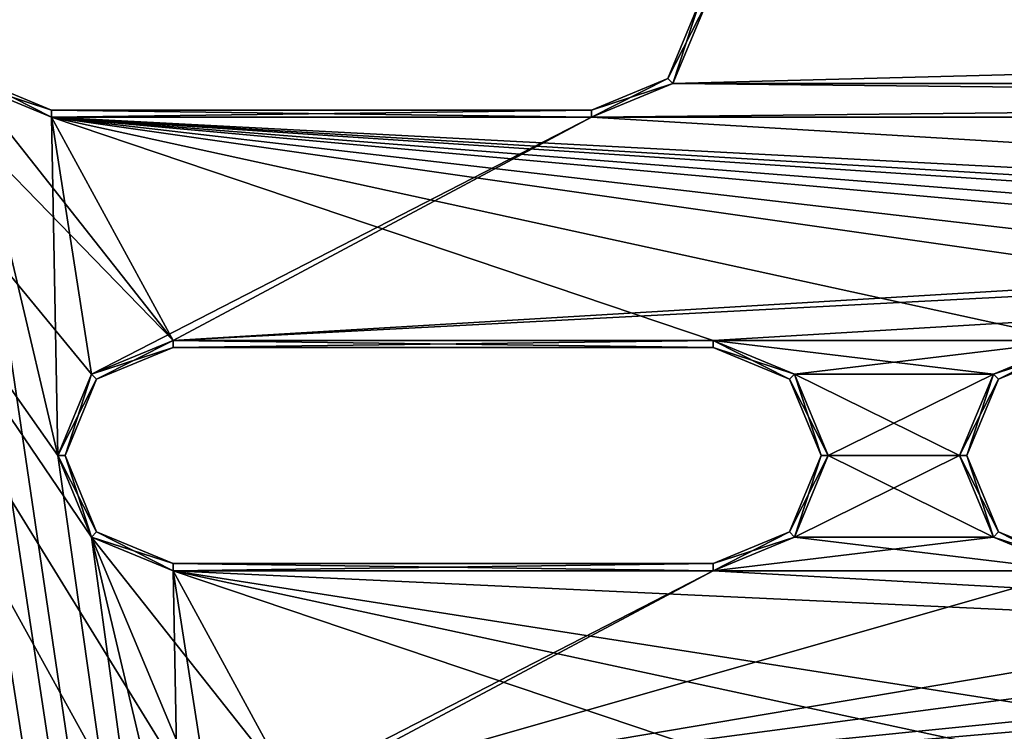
# Model space of a CAD drawing. Header units: inches. Extents: x -12.5 to 12.5, y -27.4 to 0.
# Tile 69 of 136: x -7.7 to -4.3, y -9.5 to -7. Entities that reach past the tile are written whole.
import ezdxf

# ---------------------------------------------------------------- set-up
doc = ezdxf.new("R2010")
doc.units = ezdxf.units.IN
doc.header["$LTSCALE"] = 52.148148
doc.header["$MEASUREMENT"] = 0
for name, color, linetype in [('1', 7, 'CONTINUOUS'), ('106', 7, 'CONTINUOUS'), ('109', 7, 'CONTINUOUS'), ('120', 7, 'CONTINUOUS'), ('123', 7, 'CONTINUOUS'), ('124', 7, 'CONTINUOUS'), ('128', 7, 'CONTINUOUS'), ('129', 7, 'CONTINUOUS'), ('1300', 7, 'CONTINUOUS'), ('1301', 7, 'CONTINUOUS'), ('1303', 7, 'CONTINUOUS'), ('1304', 7, 'CONTINUOUS'), ('1305', 7, 'CONTINUOUS'), ('1307', 7, 'CONTINUOUS'), ('1309', 7, 'CONTINUOUS'), ('1310', 7, 'CONTINUOUS'), ('1311', 7, 'CONTINUOUS'), ('1312', 7, 'CONTINUOUS'), ('1313', 7, 'CONTINUOUS'), ('1314', 7, 'CONTINUOUS'), ('1315', 7, 'CONTINUOUS'), ('1319', 7, 'CONTINUOUS'), ('1324', 7, 'CONTINUOUS'), ('1325', 7, 'CONTINUOUS'), ('1326', 7, 'CONTINUOUS'), ('1327', 7, 'CONTINUOUS'), ('1328', 7, 'CONTINUOUS'), ('1329', 7, 'CONTINUOUS'), ('1330', 7, 'CONTINUOUS'), ('1331', 7, 'CONTINUOUS'), ('1335', 7, 'CONTINUOUS'), ('1339', 7, 'CONTINUOUS'), ('2', 7, 'CONTINUOUS'), ('6', 7, 'CONTINUOUS'), ('9', 7, 'CONTINUOUS')]:
    doc.layers.add(name, color=color, linetype=linetype)

msp = doc.modelspace()

# ---------------------------------------------------------------- linework, layer by layer
at = {"layer": '1', "linetype": 'Continuous'}
for points in [[(-4.9442, -27.303), (-10.025, -1.988), (-12.2412, -0.07), (-4.9442, -27.303)], [(-9.9625, -2.0963), (-10.025, -1.988), (-4.9442, -27.303), (-9.9625, -2.0963)], [(-9.8375, -2.0963), (-9.9625, -2.0963), (-4.9442, -27.303), (-9.8375, -2.0963)], [(-9.2875, -2.209), (-9.8375, -2.0963), (-4.9442, -27.303), (-9.2875, -2.209)], [(-9.1703, -2.4918), (-9.2875, -2.209), (-4.9442, -27.303), (-9.1703, -2.4918)], [(-8.8655, -3.784), (-9.1703, -2.4918), (-4.9442, -27.303), (-8.8655, -3.784)], [(-8.7483, -4.0668), (-8.8655, -3.784), (-4.9442, -27.303), (-8.7483, -4.0668)], [(-8.4435, -5.359), (-8.7483, -4.0668), (-4.9442, -27.303), (-8.4435, -5.359)], [(-8.3263, -5.6418), (-8.4435, -5.359), (-4.9442, -27.303), (-8.3263, -5.6418)], [(-8.0215, -6.934), (-8.3263, -5.6418), (-4.9442, -27.303), (-8.0215, -6.934)], [(-7.9043, -7.2168), (-8.0215, -6.934), (-4.9442, -27.303), (-7.9043, -7.2168)], [(-5.3465, -6.934), (-5.4637, -7.2168), (5.3465, -6.934), (-5.3465, -6.934)], [(5.3465, -6.934), (-5.4637, -7.2168), (5.4637, -7.2168), (5.3465, -6.934)], [(-7.6215, -7.334), (-7.9043, -7.2168), (-7.5995, -8.509), (-7.6215, -7.334)], [(-7.5995, -8.509), (-7.9043, -7.2168), (-4.9442, -27.303), (-7.5995, -8.509)], [(-5.4637, -7.2168), (-5.7465, -7.334), (5.4637, -7.2168), (-5.4637, -7.2168)], [(-5.7465, -7.334), (5.7465, -7.334), (5.4637, -7.2168), (-5.7465, -7.334)], [(-5.7465, -7.334), (-7.6215, -7.334), (-7.4823, -8.2262), (-5.7465, -7.334)], [(-7.4823, -8.2262), (-7.6215, -7.334), (-7.5995, -8.509), (-7.4823, -8.2262)], [(-7.1995, -8.109), (-5.7465, -7.334), (-7.4823, -8.2262), (-7.1995, -8.109)], [(5.7465, -7.334), (-5.7465, -7.334), (-7.1995, -8.109), (5.7465, -7.334)], [(7.6215, -7.334), (5.7465, -7.334), (-7.1995, -8.109), (7.6215, -7.334)], [(-5.3245, -8.109), (7.6215, -7.334), (-7.1995, -8.109), (-5.3245, -8.109)], [(7.6215, -7.334), (-5.3245, -8.109), (-4.0685, -8.109), (7.6215, -7.334)], [(-5.3245, -8.109), (-5.0417, -8.2262), (-4.0685, -8.109), (-5.3245, -8.109)], [(-4.0685, -8.109), (-5.0417, -8.2262), (-4.3513, -8.2262), (-4.0685, -8.109)], [(-5.0417, -8.2262), (-4.9245, -8.509), (-4.3513, -8.2262), (-5.0417, -8.2262)], [(-4.3513, -8.2262), (-4.9245, -8.509), (-4.4685, -8.509), (-4.3513, -8.2262)], [(-7.4823, -8.7918), (-7.5995, -8.509), (-4.9442, -27.303), (-7.4823, -8.7918)], [(-4.9245, -8.509), (-5.0417, -8.7918), (-4.4685, -8.509), (-4.9245, -8.509)], [(-4.4685, -8.509), (-5.0417, -8.7918), (-4.3513, -8.7918), (-4.4685, -8.509)], [(-7.1995, -8.909), (-7.4823, -8.7918), (-7.1775, -10.084), (-7.1995, -8.909)], [(-7.1775, -10.084), (-7.4823, -8.7918), (-4.9442, -27.303), (-7.1775, -10.084)], [(-5.0417, -8.7918), (-5.3245, -8.909), (-4.3513, -8.7918), (-5.0417, -8.7918)], [(-5.3245, -8.909), (-4.0685, -8.909), (-4.3513, -8.7918), (-5.3245, -8.909)], [(-5.3245, -8.909), (-7.1995, -8.909), (-7.0603, -9.8012), (-5.3245, -8.909)], [(-7.0603, -9.8012), (-7.1995, -8.909), (-7.1775, -10.084), (-7.0603, -9.8012)], [(-6.7775, -9.684), (-5.3245, -8.909), (-7.0603, -9.8012), (-6.7775, -9.684)], [(-4.0685, -8.909), (-5.3245, -8.909), (-6.7775, -9.684), (-4.0685, -8.909)], [(-2.1935, -8.909), (-4.0685, -8.909), (-6.7775, -9.684), (-2.1935, -8.909)], [(-0.9375, -8.909), (-2.1935, -8.909), (-6.7775, -9.684), (-0.9375, -8.909)], [(0.9375, -8.909), (-0.9375, -8.909), (-6.7775, -9.684), (0.9375, -8.909)], [(2.1935, -8.909), (0.9375, -8.909), (-6.7775, -9.684), (2.1935, -8.909)], [(4.0685, -8.909), (2.1935, -8.909), (-6.7775, -9.684), (4.0685, -8.909)], [(5.3245, -8.909), (4.0685, -8.909), (-6.7775, -9.684), (5.3245, -8.909)], [(7.1995, -8.909), (5.3245, -8.909), (-6.7775, -9.684), (7.1995, -8.909)], [(-4.9025, -9.684), (7.1995, -8.909), (-6.7775, -9.684), (-4.9025, -9.684)], [(7.1995, -8.909), (-4.9025, -9.684), (-2.8855, -9.684), (7.1995, -8.909)]]:
    msp.add_3dface(points, dxfattribs=at)
at = {"layer": '106', "color": 9, "linetype": 'Continuous', "true_color": 0xbfc4ba}
for points in [[(-11.9432, -1.1333, -3.07), (-5.1445, -26.5063, -3.07), (-12.1412, -1.1863, -3.07), (-11.9432, -1.1333, -3.07)], [(-12.1412, -1.1863, -3.07), (-5.1445, -26.5063, -3.07), (-5.3425, -26.5593, -3.07), (-12.1412, -1.1863, -3.07)]]:
    msp.add_3dface(points, dxfattribs=at)
at = {"layer": '109', "linetype": 'Continuous'}
for points in [[(-11.9432, -1.1333, -3.3), (-5.1445, -26.5063, -3.3), (-11.9432, -1.1333, -3.07), (-11.9432, -1.1333, -3.3)], [(-5.1445, -26.5063, -3.3), (-5.1445, -26.5063, -3.07), (-11.9432, -1.1333, -3.07), (-5.1445, -26.5063, -3.3)]]:
    msp.add_3dface(points, dxfattribs=at)
at = {"layer": '120', "linetype": 'Continuous'}
for points in [[(-5.3425, -26.5593, -3.3), (-12.1412, -1.1863, -3.3), (-5.3425, -26.5593, -3.07), (-5.3425, -26.5593, -3.3)], [(-12.1412, -1.1863, -3.3), (-12.1412, -1.1863, -3.07), (-5.3425, -26.5593, -3.07), (-12.1412, -1.1863, -3.3)]]:
    msp.add_3dface(points, dxfattribs=at)
at = {"layer": '123', "linetype": 'Continuous'}
for points in [[(-5.4393, -27.2804, -2.782), (-12.1072, 0, -2.782), (-12.5, -0.9296, -2.782), (-5.4393, -27.2804, -2.782)], [(-5.3186, -27.373, -2.782), (-4.7726, -27.373, -2.782), (-12.1072, 0, -2.782), (-5.3186, -27.373, -2.782)], [(-5.3186, -27.373, -2.782), (-12.1072, 0, -2.782), (-5.3947, -27.3472, -2.782), (-5.3186, -27.373, -2.782)], [(-12.1072, 0, -2.782), (-5.4393, -27.2804, -2.782), (-5.3947, -27.3472, -2.782), (-12.1072, 0, -2.782)]]:
    msp.add_3dface(points, dxfattribs=at)
at = {"layer": '124', "linetype": 'Continuous'}
for points in [[(-12.26, 0, -2.482), (-4.9254, -27.373, -2.482), (-11.7724, -1.8198, -2.3915), (-12.26, 0, -2.482)], [(-4.9442, -27.303), (-12.2412, -0.07), (-4.9442, -27.303, -0.25), (-4.9442, -27.303)], [(-12.2412, -0.07), (-8.3949, -14.4249, -0.3911), (-7.5927, -17.4188, -0.3911), (-12.2412, -0.07)], [(-7.5509, -17.5748, -0.3911), (-12.2412, -0.07), (-7.5927, -17.4188, -0.3911), (-7.5509, -17.5748, -0.3911)], [(-12.2412, -0.07), (-7.5509, -17.5748, -0.3911), (-6.7486, -20.5687, -0.3911), (-12.2412, -0.07)], [(-6.7068, -20.7247, -0.3911), (-12.2412, -0.07), (-6.7486, -20.5687, -0.3911), (-6.7068, -20.7247, -0.3911)], [(-12.2412, -0.07), (-6.7068, -20.7247, -0.3911), (-5.9046, -23.7186, -0.3911), (-12.2412, -0.07)], [(-5.8628, -23.8745, -0.3911), (-12.2412, -0.07), (-5.9046, -23.7186, -0.3911), (-5.8628, -23.8745, -0.3911)], [(-12.2412, -0.07), (-5.8628, -23.8745, -0.3911), (-5.0606, -26.8684, -0.3911), (-12.2412, -0.07)], [(-5.0188, -27.0244, -0.3911), (-12.2412, -0.07), (-5.0606, -26.8684, -0.3911), (-5.0188, -27.0244, -0.3911)], [(-12.2412, -0.07), (-5.0188, -27.0244, -0.3911), (-4.9777, -27.178, -0.25), (-12.2412, -0.07)], [(-4.9442, -27.303, -0.25), (-12.2412, -0.07), (-4.9777, -27.178, -0.25), (-4.9442, -27.303, -0.25)], [(-11.7724, -1.8198, -2.3915), (-4.9254, -27.373, -2.482), (-11.7579, -1.8739, -2.3915), (-11.7724, -1.8198, -2.3915)], [(-11.7579, -1.8739, -2.3915), (-4.9254, -27.373, -2.482), (-10.1206, -7.9843, -2.3915), (-11.7579, -1.8739, -2.3915)], [(-10.1206, -7.9843, -2.3915), (-4.9254, -27.373, -2.482), (-10.1061, -8.0384, -2.3915), (-10.1206, -7.9843, -2.3915)], [(-10.1061, -8.0384, -2.3915), (-4.9254, -27.373, -2.482), (-8.4688, -14.1489, -2.3915), (-10.1061, -8.0384, -2.3915)]]:
    msp.add_3dface(points, dxfattribs=at)
at = {"layer": '128', "color": 253, "linetype": 'Continuous', "true_color": 0xaab2c4}
for points in [[(-4.7726, -27.373, -2.782), (-4.7726, -27.373, -2.482), (-12.1072, 0, -2.482), (-4.7726, -27.373, -2.782)], [(-4.7726, -27.373, -2.782), (-12.1072, 0, -2.482), (-12.1072, 0, -2.782), (-4.7726, -27.373, -2.782)]]:
    msp.add_3dface(points, dxfattribs=at)
at = {"layer": '129', "linetype": 'Continuous'}
for points in [[(-4.9254, -27.373, -2.482), (-12.26, 0, -2.482), (-12.1072, 0, -2.482), (-4.9254, -27.373, -2.482)], [(-4.7726, -27.373, -2.482), (-4.9254, -27.373, -2.482), (-12.1072, 0, -2.482), (-4.7726, -27.373, -2.482)]]:
    msp.add_3dface(points, dxfattribs=at)
at = {"layer": '1300', "linetype": 'Continuous'}
for points in [[(-7.6215, -7.309, -0.025), (-5.7465, -7.309, -0.025), (-7.6215, -7.309, -0.35), (-7.6215, -7.309, -0.025)], [(-7.6215, -7.309, -0.35), (-5.7465, -7.309, -0.025), (-5.7465, -7.309, -0.35), (-7.6215, -7.309, -0.35)]]:
    msp.add_3dface(points, dxfattribs=at)
at = {"layer": '1301', "linetype": 'Continuous'}
for points in [[(-5.4813, -7.1992, -0.025), (-5.3715, -6.934, -0.025), (-5.4813, -7.1992, -0.35), (-5.4813, -7.1992, -0.025)], [(-5.4813, -7.1992, -0.35), (-5.3715, -6.934, -0.025), (-5.3715, -6.934, -0.35), (-5.4813, -7.1992, -0.35)], [(-5.7465, -7.309, -0.35), (-5.7465, -7.309, -0.025), (-5.4813, -7.1992, -0.025), (-5.7465, -7.309, -0.35)], [(-5.7465, -7.309, -0.35), (-5.4813, -7.1992, -0.025), (-5.4813, -7.1992, -0.35), (-5.7465, -7.309, -0.35)]]:
    msp.add_3dface(points, dxfattribs=at)
at = {"layer": '1303', "linetype": 'Continuous'}
for points in [[(-7.6215, -7.309, -0.025), (-7.6215, -7.309, -0.35), (-7.8867, -7.1992, -0.35), (-7.6215, -7.309, -0.025)], [(-7.8867, -7.1992, -0.025), (-7.6215, -7.309, -0.025), (-7.8867, -7.1992, -0.35), (-7.8867, -7.1992, -0.025)]]:
    msp.add_3dface(points, dxfattribs=at)
at = {"layer": '1304', "linetype": 'Continuous'}
for points in [[(-7.6215, -7.334), (-5.7465, -7.334), (-7.6215, -7.309, -0.025), (-7.6215, -7.334)], [(-5.7465, -7.334), (-5.7465, -7.309, -0.025), (-7.6215, -7.309, -0.025), (-5.7465, -7.334)]]:
    msp.add_3dface(points, dxfattribs=at)
at = {"layer": '1305', "linetype": 'Continuous'}
for points in [[(-5.4637, -7.2168), (-5.3465, -6.934), (-5.4813, -7.1992, -0.025), (-5.4637, -7.2168)], [(-5.3465, -6.934), (-5.3715, -6.934, -0.025), (-5.4813, -7.1992, -0.025), (-5.3465, -6.934)], [(-5.7465, -7.309, -0.025), (-5.4637, -7.2168), (-5.4813, -7.1992, -0.025), (-5.7465, -7.309, -0.025)], [(-5.7465, -7.334), (-5.4637, -7.2168), (-5.7465, -7.309, -0.025), (-5.7465, -7.334)]]:
    msp.add_3dface(points, dxfattribs=at)
at = {"layer": '1307', "linetype": 'Continuous'}
for points in [[(-7.9043, -7.2168), (-7.6215, -7.334), (-7.8867, -7.1992, -0.025), (-7.9043, -7.2168)], [(-7.6215, -7.334), (-7.6215, -7.309, -0.025), (-7.8867, -7.1992, -0.025), (-7.6215, -7.334)]]:
    msp.add_3dface(points, dxfattribs=at)
at = {"layer": '1309', "linetype": 'Continuous'}
for points in [[(-5.4637, -7.2168, -0.375), (-5.4813, -7.1992, -0.35), (-5.3715, -6.934, -0.35), (-5.4637, -7.2168, -0.375)], [(-5.3465, -6.934, -0.375), (-5.4637, -7.2168, -0.375), (-5.3715, -6.934, -0.35), (-5.3465, -6.934, -0.375)], [(-5.4637, -7.2168, -0.375), (-5.7465, -7.334, -0.375), (-5.4813, -7.1992, -0.35), (-5.4637, -7.2168, -0.375)], [(-5.7465, -7.334, -0.375), (-5.7465, -7.309, -0.35), (-5.4813, -7.1992, -0.35), (-5.7465, -7.334, -0.375)]]:
    msp.add_3dface(points, dxfattribs=at)
at = {"layer": '1310', "linetype": 'Continuous'}
for points in [[(-5.7465, -7.334, -0.375), (-7.6215, -7.334, -0.375), (-5.7465, -7.309, -0.35), (-5.7465, -7.334, -0.375)], [(-7.6215, -7.334, -0.375), (-7.6215, -7.309, -0.35), (-5.7465, -7.309, -0.35), (-7.6215, -7.334, -0.375)]]:
    msp.add_3dface(points, dxfattribs=at)
at = {"layer": '1311', "linetype": 'Continuous'}
for points in [[(-7.6215, -7.309, -0.35), (-7.9043, -7.2168, -0.375), (-7.8867, -7.1992, -0.35), (-7.6215, -7.309, -0.35)], [(-7.6215, -7.334, -0.375), (-7.9043, -7.2168, -0.375), (-7.6215, -7.309, -0.35), (-7.6215, -7.334, -0.375)]]:
    msp.add_3dface(points, dxfattribs=at)
at = {"layer": '1312', "linetype": 'Continuous'}
for points in [[(-7.1995, -8.884, -0.025), (-5.3245, -8.884, -0.025), (-7.1995, -8.884, -0.35), (-7.1995, -8.884, -0.025)], [(-7.1995, -8.884, -0.35), (-5.3245, -8.884, -0.025), (-5.3245, -8.884, -0.35), (-7.1995, -8.884, -0.35)]]:
    msp.add_3dface(points, dxfattribs=at)
at = {"layer": '1313', "linetype": 'Continuous'}
for points in [[(-5.0593, -8.2438, -0.025), (-5.3245, -8.134, -0.025), (-5.0593, -8.2438, -0.35), (-5.0593, -8.2438, -0.025)], [(-5.0593, -8.2438, -0.35), (-5.3245, -8.134, -0.025), (-5.3245, -8.134, -0.35), (-5.0593, -8.2438, -0.35)], [(-4.9495, -8.509, -0.025), (-5.0593, -8.2438, -0.025), (-4.9495, -8.509, -0.35), (-4.9495, -8.509, -0.025)], [(-4.9495, -8.509, -0.35), (-5.0593, -8.2438, -0.025), (-5.0593, -8.2438, -0.35), (-4.9495, -8.509, -0.35)], [(-5.0593, -8.7742, -0.025), (-4.9495, -8.509, -0.025), (-5.0593, -8.7742, -0.35), (-5.0593, -8.7742, -0.025)], [(-5.0593, -8.7742, -0.35), (-4.9495, -8.509, -0.025), (-4.9495, -8.509, -0.35), (-5.0593, -8.7742, -0.35)], [(-5.3245, -8.884, -0.35), (-5.3245, -8.884, -0.025), (-5.0593, -8.7742, -0.025), (-5.3245, -8.884, -0.35)], [(-5.3245, -8.884, -0.35), (-5.0593, -8.7742, -0.025), (-5.0593, -8.7742, -0.35), (-5.3245, -8.884, -0.35)]]:
    msp.add_3dface(points, dxfattribs=at)
at = {"layer": '1314', "linetype": 'Continuous'}
for points in [[(-5.3245, -8.134, -0.35), (-5.3245, -8.134, -0.025), (-7.1995, -8.134, -0.025), (-5.3245, -8.134, -0.35)], [(-5.3245, -8.134, -0.35), (-7.1995, -8.134, -0.025), (-7.1995, -8.134, -0.35), (-5.3245, -8.134, -0.35)]]:
    msp.add_3dface(points, dxfattribs=at)
at = {"layer": '1315', "linetype": 'Continuous'}
for points in [[(-7.1995, -8.134, -0.35), (-7.1995, -8.134, -0.025), (-7.4647, -8.2438, -0.025), (-7.1995, -8.134, -0.35)], [(-7.1995, -8.134, -0.35), (-7.4647, -8.2438, -0.025), (-7.4647, -8.2438, -0.35), (-7.1995, -8.134, -0.35)], [(-7.4647, -8.2438, -0.025), (-7.5745, -8.509, -0.025), (-7.4647, -8.2438, -0.35), (-7.4647, -8.2438, -0.025)], [(-7.4647, -8.2438, -0.35), (-7.5745, -8.509, -0.025), (-7.5745, -8.509, -0.35), (-7.4647, -8.2438, -0.35)], [(-7.5745, -8.509, -0.025), (-7.4647, -8.7742, -0.025), (-7.5745, -8.509, -0.35), (-7.5745, -8.509, -0.025)], [(-7.5745, -8.509, -0.35), (-7.4647, -8.7742, -0.025), (-7.4647, -8.7742, -0.35), (-7.5745, -8.509, -0.35)], [(-7.1995, -8.884, -0.025), (-7.1995, -8.884, -0.35), (-7.4647, -8.7742, -0.35), (-7.1995, -8.884, -0.025)], [(-7.4647, -8.7742, -0.025), (-7.1995, -8.884, -0.025), (-7.4647, -8.7742, -0.35), (-7.4647, -8.7742, -0.025)]]:
    msp.add_3dface(points, dxfattribs=at)
at = {"layer": '1319', "linetype": 'Continuous'}
for points in [[(-4.0685, -8.134, -0.35), (-4.0685, -8.134, -0.025), (-4.3337, -8.2438, -0.025), (-4.0685, -8.134, -0.35)], [(-4.0685, -8.134, -0.35), (-4.3337, -8.2438, -0.025), (-4.3337, -8.2438, -0.35), (-4.0685, -8.134, -0.35)], [(-4.3337, -8.2438, -0.025), (-4.4435, -8.509, -0.025), (-4.3337, -8.2438, -0.35), (-4.3337, -8.2438, -0.025)], [(-4.3337, -8.2438, -0.35), (-4.4435, -8.509, -0.025), (-4.4435, -8.509, -0.35), (-4.3337, -8.2438, -0.35)], [(-4.4435, -8.509, -0.025), (-4.3337, -8.7742, -0.025), (-4.4435, -8.509, -0.35), (-4.4435, -8.509, -0.025)], [(-4.4435, -8.509, -0.35), (-4.3337, -8.7742, -0.025), (-4.3337, -8.7742, -0.35), (-4.4435, -8.509, -0.35)], [(-4.0685, -8.884, -0.025), (-4.0685, -8.884, -0.35), (-4.3337, -8.7742, -0.35), (-4.0685, -8.884, -0.025)], [(-4.3337, -8.7742, -0.025), (-4.0685, -8.884, -0.025), (-4.3337, -8.7742, -0.35), (-4.3337, -8.7742, -0.025)]]:
    msp.add_3dface(points, dxfattribs=at)
at = {"layer": '1324', "linetype": 'Continuous'}
for points in [[(-7.1995, -8.909), (-5.3245, -8.909), (-7.1995, -8.884, -0.025), (-7.1995, -8.909)], [(-5.3245, -8.909), (-5.3245, -8.884, -0.025), (-7.1995, -8.884, -0.025), (-5.3245, -8.909)]]:
    msp.add_3dface(points, dxfattribs=at)
at = {"layer": '1325', "linetype": 'Continuous'}
for points in [[(-5.0417, -8.2262), (-5.3245, -8.109), (-5.0593, -8.2438, -0.025), (-5.0417, -8.2262)], [(-5.3245, -8.109), (-5.3245, -8.134, -0.025), (-5.0593, -8.2438, -0.025), (-5.3245, -8.109)], [(-5.0417, -8.2262), (-5.0593, -8.2438, -0.025), (-4.9495, -8.509, -0.025), (-5.0417, -8.2262)], [(-4.9245, -8.509), (-5.0417, -8.2262), (-4.9495, -8.509, -0.025), (-4.9245, -8.509)], [(-5.0417, -8.7918), (-4.9245, -8.509), (-5.0593, -8.7742, -0.025), (-5.0417, -8.7918)], [(-4.9245, -8.509), (-4.9495, -8.509, -0.025), (-5.0593, -8.7742, -0.025), (-4.9245, -8.509)], [(-5.3245, -8.884, -0.025), (-5.0417, -8.7918), (-5.0593, -8.7742, -0.025), (-5.3245, -8.884, -0.025)], [(-5.3245, -8.909), (-5.0417, -8.7918), (-5.3245, -8.884, -0.025), (-5.3245, -8.909)]]:
    msp.add_3dface(points, dxfattribs=at)
at = {"layer": '1326', "linetype": 'Continuous'}
for points in [[(-5.3245, -8.109), (-7.1995, -8.109), (-5.3245, -8.134, -0.025), (-5.3245, -8.109)], [(-5.3245, -8.134, -0.025), (-7.1995, -8.109), (-7.1995, -8.134, -0.025), (-5.3245, -8.134, -0.025)]]:
    msp.add_3dface(points, dxfattribs=at)
at = {"layer": '1327', "linetype": 'Continuous'}
for points in [[(-7.1995, -8.109), (-7.4823, -8.2262), (-7.1995, -8.134, -0.025), (-7.1995, -8.109)], [(-7.1995, -8.134, -0.025), (-7.4823, -8.2262), (-7.4647, -8.2438, -0.025), (-7.1995, -8.134, -0.025)], [(-7.4823, -8.2262), (-7.5995, -8.509), (-7.4647, -8.2438, -0.025), (-7.4823, -8.2262)], [(-7.5995, -8.509), (-7.5745, -8.509, -0.025), (-7.4647, -8.2438, -0.025), (-7.5995, -8.509)], [(-7.5995, -8.509), (-7.4823, -8.7918), (-7.5745, -8.509, -0.025), (-7.5995, -8.509)], [(-7.4823, -8.7918), (-7.4647, -8.7742, -0.025), (-7.5745, -8.509, -0.025), (-7.4823, -8.7918)], [(-7.4823, -8.7918), (-7.1995, -8.909), (-7.4647, -8.7742, -0.025), (-7.4823, -8.7918)], [(-7.1995, -8.909), (-7.1995, -8.884, -0.025), (-7.4647, -8.7742, -0.025), (-7.1995, -8.909)]]:
    msp.add_3dface(points, dxfattribs=at)
at = {"layer": '1328', "linetype": 'Continuous'}
for points in [[(-7.1995, -8.109, -0.375), (-5.3245, -8.109, -0.375), (-7.1995, -8.134, -0.35), (-7.1995, -8.109, -0.375)], [(-5.3245, -8.109, -0.375), (-5.3245, -8.134, -0.35), (-7.1995, -8.134, -0.35), (-5.3245, -8.109, -0.375)]]:
    msp.add_3dface(points, dxfattribs=at)
at = {"layer": '1329', "linetype": 'Continuous'}
for points in [[(-5.3245, -8.109, -0.375), (-5.0417, -8.2262, -0.375), (-5.3245, -8.134, -0.35), (-5.3245, -8.109, -0.375)], [(-5.0417, -8.2262, -0.375), (-5.0593, -8.2438, -0.35), (-5.3245, -8.134, -0.35), (-5.0417, -8.2262, -0.375)], [(-5.0417, -8.2262, -0.375), (-4.9245, -8.509, -0.375), (-5.0593, -8.2438, -0.35), (-5.0417, -8.2262, -0.375)], [(-4.9245, -8.509, -0.375), (-4.9495, -8.509, -0.35), (-5.0593, -8.2438, -0.35), (-4.9245, -8.509, -0.375)], [(-5.0417, -8.7918, -0.375), (-5.0593, -8.7742, -0.35), (-4.9495, -8.509, -0.35), (-5.0417, -8.7918, -0.375)], [(-4.9245, -8.509, -0.375), (-5.0417, -8.7918, -0.375), (-4.9495, -8.509, -0.35), (-4.9245, -8.509, -0.375)], [(-5.0417, -8.7918, -0.375), (-5.3245, -8.909, -0.375), (-5.0593, -8.7742, -0.35), (-5.0417, -8.7918, -0.375)], [(-5.3245, -8.909, -0.375), (-5.3245, -8.884, -0.35), (-5.0593, -8.7742, -0.35), (-5.3245, -8.909, -0.375)]]:
    msp.add_3dface(points, dxfattribs=at)
at = {"layer": '1330', "linetype": 'Continuous'}
for points in [[(-5.3245, -8.909, -0.375), (-7.1995, -8.909, -0.375), (-5.3245, -8.884, -0.35), (-5.3245, -8.909, -0.375)], [(-7.1995, -8.909, -0.375), (-7.1995, -8.884, -0.35), (-5.3245, -8.884, -0.35), (-7.1995, -8.909, -0.375)]]:
    msp.add_3dface(points, dxfattribs=at)
at = {"layer": '1331', "linetype": 'Continuous'}
for points in [[(-7.4823, -8.2262, -0.375), (-7.1995, -8.109, -0.375), (-7.4647, -8.2438, -0.35), (-7.4823, -8.2262, -0.375)], [(-7.1995, -8.109, -0.375), (-7.1995, -8.134, -0.35), (-7.4647, -8.2438, -0.35), (-7.1995, -8.109, -0.375)], [(-7.5995, -8.509, -0.375), (-7.4823, -8.2262, -0.375), (-7.5745, -8.509, -0.35), (-7.5995, -8.509, -0.375)], [(-7.4823, -8.2262, -0.375), (-7.4647, -8.2438, -0.35), (-7.5745, -8.509, -0.35), (-7.4823, -8.2262, -0.375)], [(-7.4823, -8.7918, -0.375), (-7.5995, -8.509, -0.375), (-7.4647, -8.7742, -0.35), (-7.4823, -8.7918, -0.375)], [(-7.5995, -8.509, -0.375), (-7.5745, -8.509, -0.35), (-7.4647, -8.7742, -0.35), (-7.5995, -8.509, -0.375)], [(-7.1995, -8.884, -0.35), (-7.4823, -8.7918, -0.375), (-7.4647, -8.7742, -0.35), (-7.1995, -8.884, -0.35)], [(-7.1995, -8.909, -0.375), (-7.4823, -8.7918, -0.375), (-7.1995, -8.884, -0.35), (-7.1995, -8.909, -0.375)]]:
    msp.add_3dface(points, dxfattribs=at)
at = {"layer": '1335', "linetype": 'Continuous'}
for points in [[(-4.0685, -8.109), (-4.3513, -8.2262), (-4.0685, -8.134, -0.025), (-4.0685, -8.109)], [(-4.0685, -8.134, -0.025), (-4.3513, -8.2262), (-4.3337, -8.2438, -0.025), (-4.0685, -8.134, -0.025)], [(-4.3513, -8.2262), (-4.4685, -8.509), (-4.3337, -8.2438, -0.025), (-4.3513, -8.2262)], [(-4.4685, -8.509), (-4.4435, -8.509, -0.025), (-4.3337, -8.2438, -0.025), (-4.4685, -8.509)], [(-4.4685, -8.509), (-4.3513, -8.7918), (-4.4435, -8.509, -0.025), (-4.4685, -8.509)], [(-4.3513, -8.7918), (-4.3337, -8.7742, -0.025), (-4.4435, -8.509, -0.025), (-4.3513, -8.7918)], [(-4.3513, -8.7918), (-4.0685, -8.909), (-4.3337, -8.7742, -0.025), (-4.3513, -8.7918)], [(-4.0685, -8.909), (-4.0685, -8.884, -0.025), (-4.3337, -8.7742, -0.025), (-4.0685, -8.909)]]:
    msp.add_3dface(points, dxfattribs=at)
at = {"layer": '1339', "linetype": 'Continuous'}
for points in [[(-4.3513, -8.2262, -0.375), (-4.0685, -8.109, -0.375), (-4.3337, -8.2438, -0.35), (-4.3513, -8.2262, -0.375)], [(-4.0685, -8.109, -0.375), (-4.0685, -8.134, -0.35), (-4.3337, -8.2438, -0.35), (-4.0685, -8.109, -0.375)], [(-4.4685, -8.509, -0.375), (-4.3513, -8.2262, -0.375), (-4.4435, -8.509, -0.35), (-4.4685, -8.509, -0.375)], [(-4.3513, -8.2262, -0.375), (-4.3337, -8.2438, -0.35), (-4.4435, -8.509, -0.35), (-4.3513, -8.2262, -0.375)], [(-4.3513, -8.7918, -0.375), (-4.4685, -8.509, -0.375), (-4.3337, -8.7742, -0.35), (-4.3513, -8.7918, -0.375)], [(-4.4685, -8.509, -0.375), (-4.4435, -8.509, -0.35), (-4.3337, -8.7742, -0.35), (-4.4685, -8.509, -0.375)], [(-4.0685, -8.884, -0.35), (-4.3513, -8.7918, -0.375), (-4.3337, -8.7742, -0.35), (-4.0685, -8.884, -0.35)], [(-4.0685, -8.909, -0.375), (-4.3513, -8.7918, -0.375), (-4.0685, -8.884, -0.35), (-4.0685, -8.909, -0.375)]]:
    msp.add_3dface(points, dxfattribs=at)
at = {"layer": '2', "linetype": 'Continuous'}
for points in [[(-12.1412, -1.1863, -3.3), (-5.3425, -26.5593, -3.3), (-12.5, -0.9296, -3.3), (-12.1412, -1.1863, -3.3)], [(-12.5, -0.9296, -3.3), (-5.3425, -26.5593, -3.3), (-5.4393, -27.2804, -3.3), (-12.5, -0.9296, -3.3)], [(-5.1445, -26.5063, -3.3), (-11.9432, -1.1333, -3.3), (-5.581, -23.348, -3.3), (-5.1445, -26.5063, -3.3)], [(-11.9432, -1.1333, -3.3), (-8.114, -13.898, -3.3), (-7.27, -17.048, -3.3), (-11.9432, -1.1333, -3.3)], [(-11.9432, -1.1333, -3.3), (-7.27, -17.048, -3.3), (-6.426, -20.198, -3.3), (-11.9432, -1.1333, -3.3)], [(-11.9432, -1.1333, -3.3), (-6.426, -20.198, -3.3), (-5.581, -23.348, -3.3), (-11.9432, -1.1333, -3.3)]]:
    msp.add_3dface(points, dxfattribs=at)
at = {"layer": '6', "linetype": 'Continuous'}
for points in [[(-12.5, -0.9296, -3.3), (-5.4393, -27.2804, -3.3), (-12.5, -0.9296, -2.782), (-12.5, -0.9296, -3.3)], [(-5.4393, -27.2804, -3.3), (-5.4393, -27.2804, -2.782), (-12.5, -0.9296, -2.782), (-5.4393, -27.2804, -3.3)]]:
    msp.add_3dface(points, dxfattribs=at)
at = {"layer": '9', "linetype": 'Continuous'}
for points in [[(-8.4359, -10.1741, -0.375), (-9.6712, -5.5638, -0.375), (-7.1775, -10.084, -0.375), (-8.4359, -10.1741, -0.375)], [(-9.6712, -5.5638, -0.375), (-7.9043, -7.2168, -0.375), (-7.1995, -8.109, -0.375), (-9.6712, -5.5638, -0.375)], [(-9.6712, -5.5638, -0.375), (-7.1995, -8.109, -0.375), (-7.4823, -8.2262, -0.375), (-9.6712, -5.5638, -0.375)], [(-7.4823, -8.7918, -0.375), (-9.6712, -5.5638, -0.375), (-7.5995, -8.509, -0.375), (-7.4823, -8.7918, -0.375)], [(-9.6712, -5.5638, -0.375), (-7.4823, -8.7918, -0.375), (-7.0603, -9.8012, -0.375), (-9.6712, -5.5638, -0.375)], [(-7.5995, -8.509, -0.375), (-9.6712, -5.5638, -0.375), (-7.4823, -8.2262, -0.375), (-7.5995, -8.509, -0.375)], [(-7.1775, -10.084, -0.375), (-9.6712, -5.5638, -0.375), (-7.0603, -9.8012, -0.375), (-7.1775, -10.084, -0.375)], [(-5.4637, -7.2168, -0.375), (-5.3465, -6.934, -0.375), (5.4637, -7.2168, -0.375), (-5.4637, -7.2168, -0.375)], [(5.4637, -7.2168, -0.375), (-5.3465, -6.934, -0.375), (5.3465, -6.934, -0.375), (5.4637, -7.2168, -0.375)], [(-7.9043, -7.2168, -0.375), (-7.6215, -7.334, -0.375), (-7.1995, -8.109, -0.375), (-7.9043, -7.2168, -0.375)], [(-5.7465, -7.334, -0.375), (-5.4637, -7.2168, -0.375), (5.7465, -7.334, -0.375), (-5.7465, -7.334, -0.375)], [(5.7465, -7.334, -0.375), (-5.4637, -7.2168, -0.375), (5.4637, -7.2168, -0.375), (5.7465, -7.334, -0.375)], [(-7.6215, -7.334, -0.375), (-5.7465, -7.334, -0.375), (7.1995, -8.109, -0.375), (-7.6215, -7.334, -0.375)], [(-7.1995, -8.109, -0.375), (-7.6215, -7.334, -0.375), (-5.3245, -8.109, -0.375), (-7.1995, -8.109, -0.375)], [(-5.3245, -8.109, -0.375), (-7.6215, -7.334, -0.375), (-4.0685, -8.109, -0.375), (-5.3245, -8.109, -0.375)], [(-4.0685, -8.109, -0.375), (-7.6215, -7.334, -0.375), (-2.1935, -8.109, -0.375), (-4.0685, -8.109, -0.375)], [(-2.1935, -8.109, -0.375), (-7.6215, -7.334, -0.375), (-0.9375, -8.109, -0.375), (-2.1935, -8.109, -0.375)], [(-0.9375, -8.109, -0.375), (-7.6215, -7.334, -0.375), (0.9375, -8.109, -0.375), (-0.9375, -8.109, -0.375)], [(0.9375, -8.109, -0.375), (-7.6215, -7.334, -0.375), (2.1935, -8.109, -0.375), (0.9375, -8.109, -0.375)], [(2.1935, -8.109, -0.375), (-7.6215, -7.334, -0.375), (4.0685, -8.109, -0.375), (2.1935, -8.109, -0.375)], [(4.0685, -8.109, -0.375), (-7.6215, -7.334, -0.375), (5.3245, -8.109, -0.375), (4.0685, -8.109, -0.375)], [(5.3245, -8.109, -0.375), (-7.6215, -7.334, -0.375), (7.1995, -8.109, -0.375), (5.3245, -8.109, -0.375)], [(-5.7465, -7.334, -0.375), (5.7465, -7.334, -0.375), (7.1995, -8.109, -0.375), (-5.7465, -7.334, -0.375)], [(-5.0417, -8.2262, -0.375), (-5.3245, -8.109, -0.375), (-4.3513, -8.2262, -0.375), (-5.0417, -8.2262, -0.375)], [(-5.3245, -8.109, -0.375), (-4.0685, -8.109, -0.375), (-4.3513, -8.2262, -0.375), (-5.3245, -8.109, -0.375)], [(-4.9245, -8.509, -0.375), (-5.0417, -8.2262, -0.375), (-4.4685, -8.509, -0.375), (-4.9245, -8.509, -0.375)], [(-4.4685, -8.509, -0.375), (-5.0417, -8.2262, -0.375), (-4.3513, -8.2262, -0.375), (-4.4685, -8.509, -0.375)], [(-5.0417, -8.7918, -0.375), (-4.9245, -8.509, -0.375), (-4.3513, -8.7918, -0.375), (-5.0417, -8.7918, -0.375)], [(-4.3513, -8.7918, -0.375), (-4.9245, -8.509, -0.375), (-4.4685, -8.509, -0.375), (-4.3513, -8.7918, -0.375)], [(-7.4823, -8.7918, -0.375), (-7.1995, -8.909, -0.375), (-6.7775, -9.684, -0.375), (-7.4823, -8.7918, -0.375)], [(-7.4823, -8.7918, -0.375), (-6.7775, -9.684, -0.375), (-7.0603, -9.8012, -0.375), (-7.4823, -8.7918, -0.375)], [(-5.3245, -8.909, -0.375), (-5.0417, -8.7918, -0.375), (-4.0685, -8.909, -0.375), (-5.3245, -8.909, -0.375)], [(-4.0685, -8.909, -0.375), (-5.0417, -8.7918, -0.375), (-4.3513, -8.7918, -0.375), (-4.0685, -8.909, -0.375)], [(-3.895, -9.427, -0.375), (-4.2047, -9.5553, -0.375), (-7.1995, -8.909, -0.375), (-3.895, -9.427, -0.375)], [(-7.1995, -8.909, -0.375), (-4.2047, -9.5553, -0.375), (-4.9025, -9.684, -0.375), (-7.1995, -8.909, -0.375)], [(3.895, -9.427, -0.375), (-3.895, -9.427, -0.375), (-7.1995, -8.909, -0.375), (3.895, -9.427, -0.375)], [(-5.3245, -8.909, -0.375), (3.895, -9.427, -0.375), (-7.1995, -8.909, -0.375), (-5.3245, -8.909, -0.375)], [(-6.7775, -9.684, -0.375), (-7.1995, -8.909, -0.375), (-4.9025, -9.684, -0.375), (-6.7775, -9.684, -0.375)], [(3.895, -9.427, -0.375), (-5.3245, -8.909, -0.375), (-4.0685, -8.909, -0.375), (3.895, -9.427, -0.375)]]:
    msp.add_3dface(points, dxfattribs=at)

doc.saveas('drawing.dxf')
